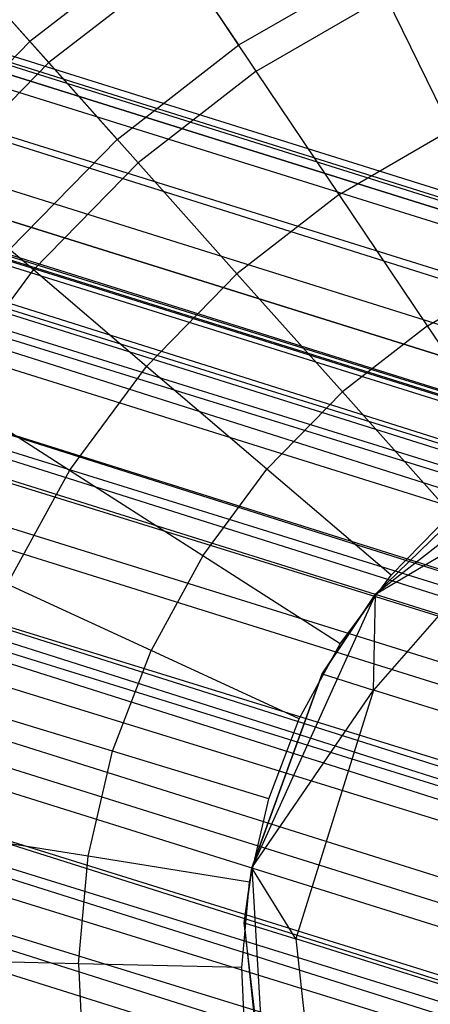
# Model space of a CAD drawing. Extents: x -38.3 to -0.1, y -39.1 to 0.
# Tile 160 of 256: x -30.85 to -30.721, y -15.969 to -15.66. Entities that reach past the tile are written whole.
import ezdxf

# ---------------------------------------------------------------- set-up
doc = ezdxf.new("R2010")
doc.units = 0
doc.header["$MEASUREMENT"] = 0
doc.layers.get('0').update_dxf_attribs({"color": 13, "linetype": 'CONTINUOUS'})

# ---------------------------------------------------------------- blocks, each defined once
blk = doc.blocks.new('ORTO_XII_A_STL')
at = {"color": 0}
for p, q in [((18.13153, 20.53851, 1.03392), (1.77145, 25.66898, 0.98681)), ((18.13153, 20.53851, 1.03392), (1.77145, 25.66898, 0.98681)), ((18.13324, 20.54397, 0.98681), (1.77145, 25.66898, 0.98681)), ((18.13324, 20.54397, 0.98681), (1.77145, 25.66898, 0.98681)), ((1.77102, 25.66761, 1.01054), (18.13153, 20.53851, 1.03392)), ((1.77102, 25.66761, 1.01054), (18.13153, 20.53851, 1.03392)), ((18.13153, 20.53851, 0.9397), (1.76974, 25.66352, 0.9397)), ((18.13153, 20.53851, 0.9397), (1.76974, 25.66352, 0.9397)), ((1.76974, 25.66352, 1.03392), (18.13153, 20.53851, 1.03392)), ((1.76974, 25.66352, 1.03392), (18.13153, 20.53851, 1.03392)), ((18.13153, 20.53851, 0.9397), (1.76763, 25.65677, 0.91701)), ((18.13153, 20.53851, 0.9397), (1.76763, 25.65677, 0.91701)), ((18.11844, 20.49672, 0.85627), (1.76763, 25.65677, 0.91701)), ((18.11844, 20.49672, 0.85627), (1.76763, 25.65677, 0.91701)), ((1.76103, 25.63572, 1.09863), (18.13153, 20.53851, 1.03392)), ((1.76103, 25.63572, 1.09863), (18.13153, 20.53851, 1.03392)), ((1.76103, 25.63572, 1.09863), (18.11844, 20.49672, 1.11735)), ((1.76103, 25.63572, 1.09863), (18.11844, 20.49672, 1.11735)), ((18.11844, 20.49672, 0.85627), (1.75665, 25.62173, 0.85627)), ((18.11844, 20.49672, 0.85627), (1.75665, 25.62173, 0.85627)), ((1.75665, 25.62173, 1.11735), (18.11844, 20.49672, 1.11735)), ((1.75665, 25.62173, 1.11735), (18.11844, 20.49672, 1.11735)), ((1.7535, 25.61166, 1.00342), (18.11559, 20.48761, 0.98681)), ((1.7535, 25.61166, 1.00342), (18.11559, 20.48761, 0.98681)), ((1.7535, 25.61166, 1.00342), (18.11439, 20.48379, 0.95383)), ((1.7535, 25.61166, 1.00342), (18.11439, 20.48379, 0.95383)), ((1.7526, 25.6088, 1.01979), (18.11439, 20.48379, 1.01979)), ((1.7526, 25.6088, 1.01979), (18.11439, 20.48379, 1.01979)), ((1.7526, 25.6088, 1.01979), (18.11559, 20.48761, 0.98681)), ((1.7526, 25.6088, 1.01979), (18.11559, 20.48761, 0.98681)), ((1.7526, 25.6088, 0.95383), (18.11439, 20.48379, 0.95383)), ((1.7526, 25.6088, 0.95383), (18.11439, 20.48379, 0.95383)), ((1.7526, 25.6088, 0.95383), (18.10523, 20.45454, 0.89544)), ((1.7526, 25.6088, 0.95383), (18.10523, 20.45454, 0.89544)), ((1.75112, 25.60408, 0.93795), (18.10523, 20.45454, 0.89544)), ((1.75112, 25.60408, 0.93795), (18.10523, 20.45454, 0.89544)), ((1.75163, 25.60569, 0.83947), (18.09527, 20.42273, 0.80275)), ((1.75163, 25.60569, 0.83947), (18.09527, 20.42273, 0.80275)), ((1.75163, 25.60569, 0.83947), (18.11844, 20.49672, 0.85627)), ((1.75163, 25.60569, 0.83947), (18.11844, 20.49672, 0.85627)), ((1.74651, 25.58934, 1.06509), (18.11439, 20.48379, 1.01979)), ((1.74651, 25.58934, 1.06509), (18.11439, 20.48379, 1.01979)), ((1.74344, 25.57955, 1.07819), (18.10523, 20.45454, 1.07819)), ((1.74344, 25.57955, 1.07819), (18.10523, 20.45454, 1.07819)), ((1.74344, 25.57955, 1.07819), (18.11439, 20.48379, 1.01979)), ((1.74344, 25.57955, 1.07819), (18.11439, 20.48379, 1.01979)), ((1.74344, 25.57955, 0.89544), (18.10523, 20.45454, 0.89544)), ((1.74344, 25.57955, 0.89544), (18.10523, 20.45454, 0.89544)), ((1.74344, 25.57955, 0.89544), (18.08901, 20.40274, 0.85797)), ((1.74344, 25.57955, 0.89544), (18.08901, 20.40274, 0.85797)), ((1.73992, 25.56832, 0.88367), (18.08901, 20.40274, 0.85797)), ((1.73992, 25.56832, 0.88367), (18.08901, 20.40274, 0.85797)), ((1.73995, 25.56842, 1.16111), (18.11844, 20.49672, 1.11735)), ((1.73995, 25.56842, 1.16111), (18.11844, 20.49672, 1.11735)), ((1.73995, 25.56842, 1.16111), (18.09527, 20.42273, 1.17087)), ((1.73995, 25.56842, 1.16111), (18.09527, 20.42273, 1.17087)), ((1.73347, 25.54774, 0.80275), (18.09527, 20.42273, 0.80275)), ((1.73347, 25.54774, 0.80275), (18.09527, 20.42273, 0.80275)), ((1.73347, 25.54774, 1.17087), (18.09527, 20.42273, 1.17087)), ((1.73347, 25.54774, 1.17087), (18.09527, 20.42273, 1.17087)), ((1.73175, 25.54223, 1.10882), (18.10523, 20.45454, 1.07819)), ((1.73175, 25.54223, 1.10882), (18.10523, 20.45454, 1.07819)), ((1.72721, 25.52775, 1.11565), (18.08901, 20.40274, 1.11565)), ((1.72721, 25.52775, 1.11565), (18.08901, 20.40274, 1.11565)), ((1.72721, 25.52775, 1.11565), (18.10523, 20.45454, 1.07819)), ((1.72721, 25.52775, 1.11565), (18.10523, 20.45454, 1.07819)), ((1.72721, 25.52775, 0.85797), (18.08901, 20.40274, 0.85797)), ((1.72721, 25.52775, 0.85797), (18.08901, 20.40274, 0.85797)), ((1.72721, 25.52775, 0.85797), (18.06944, 20.34026, 0.85002)), ((1.72721, 25.52775, 0.85797), (18.06944, 20.34026, 0.85002)), ((1.72669, 25.52608, 0.79568), (18.06731, 20.33347, 0.7914)), ((1.72669, 25.52608, 0.79568), (18.06731, 20.33347, 0.7914)), ((1.72669, 25.52608, 0.79568), (18.09527, 20.42273, 0.80275)), ((1.72669, 25.52608, 0.79568), (18.09527, 20.42273, 0.80275)), ((1.72247, 25.51259, 0.85302), (18.06944, 20.34026, 0.85002)), ((1.72247, 25.51259, 0.85302), (18.06944, 20.34026, 0.85002)), ((1.71261, 25.48113, 1.18366), (18.09527, 20.42273, 1.17087)), ((1.71261, 25.48113, 1.18366), (18.09527, 20.42273, 1.17087)), ((1.71261, 25.48113, 1.18366), (18.06731, 20.33347, 1.18223)), ((1.71261, 25.48113, 1.18366), (18.06731, 20.33347, 1.18223)), ((1.71261, 25.48113, 1.12461), (18.08901, 20.40274, 1.11565)), ((1.71261, 25.48113, 1.12461), (18.08901, 20.40274, 1.11565)), ((1.70764, 25.46528, 1.1236), (18.06944, 20.34026, 1.1236)), ((1.70764, 25.46528, 1.1236), (18.06944, 20.34026, 1.1236)), ((1.70764, 25.46528, 1.1236), (18.08901, 20.40274, 1.11565)), ((1.70764, 25.46528, 1.1236), (18.08901, 20.40274, 1.11565)), ((1.70764, 25.46528, 0.85002), (18.06944, 20.34026, 0.85002)), ((1.70764, 25.46528, 0.85002), (18.06944, 20.34026, 0.85002)), ((1.70764, 25.46528, 0.85002), (18.051, 20.28142, 0.87341)), ((1.70764, 25.46528, 0.85002), (18.051, 20.28142, 0.87341)), ((1.70552, 25.45848, 0.7914), (18.06731, 20.33347, 0.7914)), ((1.70552, 25.45848, 0.7914), (18.06731, 20.33347, 0.7914)), ((1.70552, 25.45848, 1.18223), (18.06731, 20.33347, 1.18223)), ((1.70552, 25.45848, 1.18223), (18.06731, 20.33347, 1.18223)), ((1.70275, 25.44966, 0.85302), (18.051, 20.28142, 0.87341)), ((1.70275, 25.44966, 0.85302), (18.051, 20.28142, 0.87341)), ((1.69853, 25.43617, 0.79568), (18.04098, 20.2494, 0.82481)), ((1.69853, 25.43617, 0.79568), (18.04098, 20.2494, 0.82481)), ((1.69853, 25.43617, 0.79568), (18.06731, 20.33347, 0.7914)), ((1.69853, 25.43617, 0.79568), (18.06731, 20.33347, 0.7914)), ((1.69347, 25.42002, 1.10882), (18.06944, 20.34026, 1.1236)), ((1.69347, 25.42002, 1.10882), (18.06944, 20.34026, 1.1236)), ((1.68921, 25.40643, 1.10021), (18.051, 20.28142, 1.10021)), ((1.68921, 25.40643, 1.10021), (18.051, 20.28142, 1.10021)), ((1.68921, 25.40643, 1.10021), (18.06944, 20.34026, 1.1236)), ((1.68921, 25.40643, 1.10021), (18.06944, 20.34026, 1.1236)), ((1.68921, 25.40643, 0.87341), (18.051, 20.28142, 0.87341)), ((1.68921, 25.40643, 0.87341), (18.051, 20.28142, 0.87341)), ((1.68526, 25.39383, 1.16111), (18.06731, 20.33347, 1.18223)), ((1.68526, 25.39383, 1.16111), (18.06731, 20.33347, 1.18223)), ((7.78491, 23.83824, 14.73178), (7.74227, 23.80513, 14.73178)), ((7.78491, 23.83824, 14.73178), (7.74227, 23.80513, 14.73178)), ((7.80791, 23.80402, 14.66398), (7.78491, 23.83824, 14.73178)), ((7.80791, 23.80402, 14.66398), (7.78491, 23.83824, 14.73178)), ((7.74227, 23.80513, 14.73178), (7.71943, 23.83073, 14.80334)), ((7.74227, 23.80513, 14.73178), (7.71943, 23.83073, 14.80334)), ((7.78988, 23.83084, 16.91773), (7.7482, 23.79848, 16.91773)), ((7.78988, 23.83084, 16.91773), (7.7482, 23.79848, 16.91773)), ((7.8134, 23.79585, 16.94725), (7.78988, 23.83084, 16.91773)), ((7.8134, 23.79585, 16.94725), (7.78988, 23.83084, 16.91773)), ((7.80791, 23.80402, 14.66398), (7.84979, 23.8282, 14.66398)), ((7.80791, 23.80402, 14.66398), (7.84979, 23.8282, 14.66398)), ((7.7482, 23.79848, 16.91773), (7.72397, 23.82564, 16.88133)), ((7.7482, 23.79848, 16.91773), (7.72397, 23.82564, 16.88133)), ((7.8134, 23.79585, 16.94725), (7.85412, 23.81936, 16.94725)), ((7.8134, 23.79585, 16.94725), (7.85412, 23.81936, 16.94725)), ((7.87464, 23.77747, 16.969), (7.85412, 23.81936, 16.94725)), ((7.87464, 23.77747, 16.969), (7.85412, 23.81936, 16.94725)), ((7.74227, 23.80513, 14.73178), (7.70453, 23.76652, 14.73178)), ((7.74227, 23.80513, 14.73178), (7.70453, 23.76652, 14.73178)), ((7.76971, 23.77436, 14.66398), (7.74227, 23.80513, 14.73178)), ((7.76971, 23.77436, 14.66398), (7.74227, 23.80513, 14.73178)), ((7.76971, 23.77436, 14.66398), (7.80791, 23.80402, 14.66398)), ((7.76971, 23.77436, 14.66398), (7.80791, 23.80402, 14.66398)), ((7.71131, 23.76074, 16.91773), (7.7482, 23.79848, 16.91773)), ((7.71131, 23.76074, 16.91773), (7.7482, 23.79848, 16.91773)), ((7.77627, 23.76702, 16.94725), (7.7482, 23.79848, 16.91773)), ((7.77627, 23.76702, 16.94725), (7.7482, 23.79848, 16.91773)), ((7.8134, 23.79585, 16.94725), (7.77627, 23.76702, 16.94725)), ((7.8134, 23.79585, 16.94725), (7.77627, 23.76702, 16.94725)), ((7.83943, 23.75714, 16.969), (7.8134, 23.79585, 16.94725)), ((7.83943, 23.75714, 16.969), (7.8134, 23.79585, 16.94725)), ((7.83943, 23.75714, 16.969), (7.87464, 23.77747, 16.969)), ((7.83943, 23.75714, 16.969), (7.87464, 23.77747, 16.969)), ((7.73591, 23.73978, 14.66398), (7.76971, 23.77436, 14.66398)), ((7.73591, 23.73978, 14.66398), (7.76971, 23.77436, 14.66398)), ((7.7434, 23.7334, 16.94725), (7.77627, 23.76702, 16.94725)), ((7.7434, 23.7334, 16.94725), (7.77627, 23.76702, 16.94725)), ((7.80732, 23.73221, 16.969), (7.77627, 23.76702, 16.94725)), ((7.80732, 23.73221, 16.969), (7.77627, 23.76702, 16.94725)), ((7.7434, 23.7334, 16.94725), (7.71131, 23.76074, 16.91773)), ((7.7434, 23.7334, 16.94725), (7.71131, 23.76074, 16.91773)), ((7.83943, 23.75714, 16.969), (7.80732, 23.73221, 16.969)), ((7.83943, 23.75714, 16.969), (7.80732, 23.73221, 16.969)), ((7.86717, 23.71588, 16.98232), (7.83943, 23.75714, 16.969)), ((7.86717, 23.71588, 16.98232), (7.83943, 23.75714, 16.969)), ((7.71542, 23.69561, 16.94725), (7.7434, 23.7334, 16.94725)), ((7.71542, 23.69561, 16.94725), (7.7434, 23.7334, 16.94725)), ((7.77891, 23.70314, 16.969), (7.7434, 23.7334, 16.94725)), ((7.77891, 23.70314, 16.969), (7.7434, 23.7334, 16.94725)), ((7.77891, 23.70314, 16.969), (7.80732, 23.73221, 16.969)), ((7.77891, 23.70314, 16.969), (7.80732, 23.73221, 16.969)), ((7.84042, 23.69511, 16.98232), (7.80732, 23.73221, 16.969)), ((7.84042, 23.69511, 16.98232), (7.80732, 23.73221, 16.969)), ((7.86717, 23.71588, 16.98232), (7.8965, 23.73281, 16.98232)), ((7.86717, 23.71588, 16.98232), (7.8965, 23.73281, 16.98232)), ((7.86717, 23.71588, 16.98232), (7.84042, 23.69511, 16.98232)), ((7.86717, 23.71588, 16.98232), (7.84042, 23.69511, 16.98232)), ((7.89578, 23.67333, 16.98681), (7.86717, 23.71588, 16.98232)), ((7.89578, 23.67333, 16.98681), (7.86717, 23.71588, 16.98232)), ((7.75471, 23.67047, 16.969), (7.77891, 23.70314, 16.969)), ((7.75471, 23.67047, 16.969), (7.77891, 23.70314, 16.969)), ((7.81675, 23.6709, 16.98232), (7.77891, 23.70314, 16.969)), ((7.81675, 23.6709, 16.98232), (7.77891, 23.70314, 16.969)), ((7.75471, 23.67047, 16.969), (7.71542, 23.69561, 16.94725)), ((7.75471, 23.67047, 16.969), (7.71542, 23.69561, 16.94725)), ((7.81675, 23.6709, 16.98232), (7.84042, 23.69511, 16.98232)), ((7.81675, 23.6709, 16.98232), (7.84042, 23.69511, 16.98232)), ((7.87455, 23.65685, 16.98681), (7.84042, 23.69511, 16.98232)), ((7.87455, 23.65685, 16.98681), (7.84042, 23.69511, 16.98232)), ((7.92508, 23.68959, 4.60048), (7.85083, 23.6316, 4.60048)), ((7.92508, 23.68959, 4.60048), (7.85083, 23.6316, 4.60048)), ((7.75471, 23.67047, 16.969), (7.7352, 23.63481, 16.969)), ((7.75471, 23.67047, 16.969), (7.7352, 23.63481, 16.969)), ((7.79659, 23.64368, 16.98232), (7.75471, 23.67047, 16.969)), ((7.79659, 23.64368, 16.98232), (7.75471, 23.67047, 16.969)), ((7.79659, 23.64368, 16.98232), (7.81675, 23.6709, 16.98232)), ((7.79659, 23.64368, 16.98232), (7.81675, 23.6709, 16.98232)), ((7.85577, 23.63764, 16.98681), (7.81675, 23.6709, 16.98232)), ((7.85577, 23.63764, 16.98681), (7.81675, 23.6709, 16.98232)), ((7.85083, 23.6316, 2.85689), (7.88822, 23.66798, 2.85689)), ((7.88822, 23.66798, 2.85689), (7.85083, 23.6316, 4.60048)), ((7.88822, 23.66798, 2.85689), (7.85083, 23.6316, 4.60048)), ((7.85083, 23.6316, 2.85689), (7.88822, 23.66798, 2.85689)), ((7.90397, 23.66305, 2.64721), (7.85023, 23.60152, 2.642)), ((7.90397, 23.66305, 2.64721), (7.85023, 23.60152, 2.642)), ((7.85083, 23.6316, 2.85689), (7.90397, 23.66305, 2.64721)), ((7.85083, 23.6316, 2.85689), (7.90397, 23.66305, 2.64721)), ((7.85577, 23.63764, 16.98681), (7.87455, 23.65685, 16.98681)), ((7.85577, 23.63764, 16.98681), (7.87455, 23.65685, 16.98681)), ((7.79659, 23.64368, 16.98232), (7.78033, 23.61398, 16.98232)), ((7.79659, 23.64368, 16.98232), (7.78033, 23.61398, 16.98232)), ((7.83978, 23.61605, 16.98681), (7.79659, 23.64368, 16.98232)), ((7.83978, 23.61605, 16.98681), (7.79659, 23.64368, 16.98232)), ((7.78033, 23.61398, 16.98232), (7.7352, 23.63481, 16.969)), ((7.78033, 23.61398, 16.98232), (7.7352, 23.63481, 16.969)), ((7.83978, 23.61605, 16.98681), (7.85577, 23.63764, 16.98681)), ((7.83978, 23.61605, 16.98681), (7.85577, 23.63764, 16.98681)), ((7.85083, 23.6316, 4.60048), (7.81203, 23.54574, 4.60048)), ((7.85083, 23.6316, 4.60048), (7.81203, 23.54574, 4.60048)), ((7.83409, 23.60658, 2.85689), (7.85083, 23.6316, 2.85689)), ((7.85083, 23.6316, 4.60048), (7.83409, 23.60658, 2.85689)), ((7.83409, 23.60658, 2.85689), (7.85083, 23.6316, 2.85689)), ((7.85083, 23.6316, 4.60048), (7.83409, 23.60658, 2.85689)), ((7.85023, 23.60152, 2.642), (7.85083, 23.6316, 2.85689)), ((7.85023, 23.60152, 2.642), (7.85083, 23.6316, 2.85689)), ((7.85083, 23.6316, 2.85689), (7.85083, 23.6316, 4.60048)), ((7.85083, 23.6316, 2.85689), (7.85083, 23.6316, 4.60048)), ((7.76827, 23.58233, 16.98232), (7.78033, 23.61398, 16.98232)), ((7.76827, 23.58233, 16.98232), (7.78033, 23.61398, 16.98232)), ((7.82688, 23.59248, 16.98681), (7.78033, 23.61398, 16.98232)), ((7.82688, 23.59248, 16.98681), (7.78033, 23.61398, 16.98232)), ((7.82688, 23.59248, 16.98681), (7.83978, 23.61605, 16.98681)), ((7.82688, 23.59248, 16.98681), (7.83978, 23.61605, 16.98681)), ((7.81203, 23.54574, 2.85689), (7.83409, 23.60658, 2.85689)), ((7.83409, 23.60658, 2.85689), (7.81203, 23.54574, 4.60048)), ((7.83409, 23.60658, 2.85689), (7.81203, 23.54574, 4.60048)), ((7.81203, 23.54574, 2.85689), (7.83409, 23.60658, 2.85689)), ((7.83409, 23.60658, 2.85689), (7.85023, 23.60152, 2.642)), ((7.83409, 23.60658, 2.85689), (7.85023, 23.60152, 2.642)), ((7.81203, 23.54574, 2.85689), (7.85023, 23.60152, 2.642)), ((7.81203, 23.54574, 2.85689), (7.85023, 23.60152, 2.642)), ((7.85023, 23.60152, 2.642), (7.82577, 23.52341, 2.642)), ((7.85023, 23.60152, 2.642), (7.82577, 23.52341, 2.642)), ((7.89825, 23.58648, 2.43241), (7.85023, 23.60152, 2.642)), ((7.89825, 23.58648, 2.43241), (7.85023, 23.60152, 2.642)), ((7.76827, 23.58233, 16.98232), (7.72071, 23.59683, 16.969)), ((7.76827, 23.58233, 16.98232), (7.72071, 23.59683, 16.969)), ((7.81731, 23.56738, 16.98681), (7.82688, 23.59248, 16.98681)), ((7.81731, 23.56738, 16.98681), (7.82688, 23.59248, 16.98681)), ((7.76063, 23.54934, 16.98232), (7.76827, 23.58233, 16.98232)), ((7.76063, 23.54934, 16.98232), (7.76827, 23.58233, 16.98232)), ((7.81731, 23.56738, 16.98681), (7.76827, 23.58233, 16.98232)), ((7.81731, 23.56738, 16.98681), (7.76827, 23.58233, 16.98232)), ((7.81125, 23.5412, 16.98681), (7.81731, 23.56738, 16.98681)), ((7.81125, 23.5412, 16.98681), (7.81731, 23.56738, 16.98681)), ((7.76063, 23.54934, 16.98232), (7.71154, 23.55723, 16.969)), ((7.76063, 23.54934, 16.98232), (7.71154, 23.55723, 16.969)), ((7.75755, 23.51562, 16.98232), (7.76063, 23.54934, 16.98232)), ((7.75755, 23.51562, 16.98232), (7.76063, 23.54934, 16.98232)), ((7.81125, 23.5412, 16.98681), (7.76063, 23.54934, 16.98232)), ((7.81125, 23.5412, 16.98681), (7.76063, 23.54934, 16.98232)), ((7.80963, 23.52846, 2.85689), (7.81203, 23.54574, 2.85689)), ((7.81203, 23.54574, 4.60048), (7.80963, 23.52846, 2.85689)), ((7.80963, 23.52846, 2.85689), (7.81203, 23.54574, 2.85689)), ((7.81203, 23.54574, 4.60048), (7.80963, 23.52846, 2.85689)), ((7.81203, 23.54574, 4.60048), (7.81758, 23.45168, 4.60048)), ((7.82577, 23.52341, 2.642), (7.81203, 23.54574, 2.85689)), ((7.82577, 23.52341, 2.642), (7.81203, 23.54574, 2.85689)), ((7.81203, 23.54574, 4.60048), (7.81758, 23.45168, 4.60048)), ((7.81203, 23.54574, 2.85689), (7.81203, 23.54574, 4.60048)), ((7.81203, 23.54574, 2.85689), (7.81203, 23.54574, 4.60048)), ((7.80881, 23.51445, 16.98681), (7.81125, 23.5412, 16.98681)), ((7.80881, 23.51445, 16.98681), (7.81125, 23.5412, 16.98681)), ((7.81905, 23.44716, 2.85689), (7.80963, 23.52846, 2.85689)), ((7.80963, 23.52846, 2.85689), (7.82577, 23.52341, 2.642)), ((7.80963, 23.52846, 2.85689), (7.82577, 23.52341, 2.642)), ((7.80963, 23.52846, 2.85689), (7.81758, 23.45168, 4.60048)), ((7.80963, 23.52846, 2.85689), (7.81758, 23.45168, 4.60048)), ((7.81905, 23.44716, 2.85689), (7.80963, 23.52846, 2.85689)), ((7.82577, 23.52341, 2.642), (7.83479, 23.44222, 2.64721)), ((7.87378, 23.50837, 2.43241), (7.82577, 23.52341, 2.642)), ((7.87378, 23.50837, 2.43241), (7.82577, 23.52341, 2.642)), ((7.82577, 23.52341, 2.642), (7.83479, 23.44222, 2.64721)), ((7.75755, 23.51562, 16.98232), (7.70784, 23.51675, 16.969)), ((7.75755, 23.51562, 16.98232), (7.70784, 23.51675, 16.969)), ((7.80881, 23.51445, 16.98681), (7.75755, 23.51562, 16.98232)), ((7.75755, 23.51562, 16.98232), (7.75909, 23.48178, 16.98232)), ((7.75755, 23.51562, 16.98232), (7.75909, 23.48178, 16.98232)), ((7.80881, 23.51445, 16.98681), (7.75755, 23.51562, 16.98232)), ((7.81003, 23.48761, 16.98681), (7.80881, 23.51445, 16.98681)), ((7.81003, 23.48761, 16.98681), (7.80881, 23.51445, 16.98681))]:
    blk.add_line(p, q, dxfattribs=at)

msp = doc.modelspace()

# ---------------------------------------------------------------- block references
at = {"color": 0}
msp.add_blockref('ORTO_XII_A_STL', (-38.58948, -39.47195, -0.67185), dxfattribs=at)

doc.saveas('drawing.dxf')
